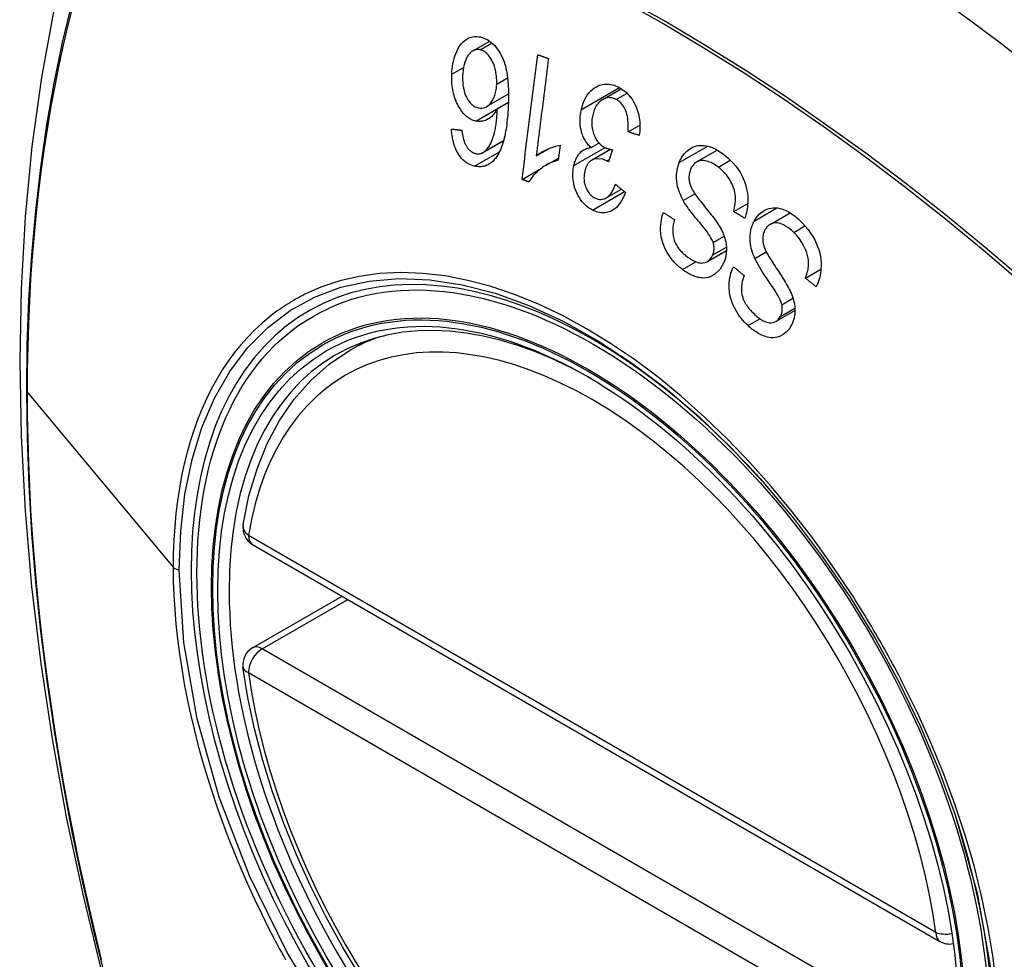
# Model space of a CAD drawing. Header units: inches. Extents: x 532.4 to 626.5, y 208.9 to 290.2.
# Tile 18 of 122: x 532.937 to 533.538, y 270.03 to 270.604. Entities that reach past the tile are written whole.
import ezdxf

# ---------------------------------------------------------------- set-up
doc = ezdxf.new("R2010")
doc.units = ezdxf.units.IN
doc.header["$MEASUREMENT"] = 0
doc.layers.add('Visible Edges(ANSI)', color=7, linetype='Continuous', lineweight=25)
doc.layers.add('Visible Tangent Edges(ANSI)', color=7, linetype='Continuous', lineweight=25)

msp = doc.modelspace()

# ---------------------------------------------------------------- linework, layer by layer
at = {"layer": 'Visible Edges(ANSI)'}
for p, q in [((533.21321, 270.58483), (533.22357, 270.59081)), ((533.29252, 270.55517), (533.30388, 270.56173)), ((533.22161, 270.55083), (533.23496, 270.55854)), ((533.2282, 270.54956), (533.2349, 270.55343)), ((533.30801, 270.5354), (533.31524, 270.53957)), ((533.21943, 270.52278), (533.23194, 270.53001)), ((533.2519, 270.52076), (533.25927, 270.52502)), ((533.26648, 270.52718), (533.26532, 270.51815)), ((533.2854, 270.52579), (533.29019, 270.52856)), ((533.28564, 270.51802), (533.29728, 270.52474)), ((533.2985, 270.52454), (533.29608, 270.51702)), ((533.34985, 270.51704), (533.36244, 270.52431)), ((533.25801, 270.51512), (533.26549, 270.51943)), ((533.24328, 270.50637), (533.25507, 270.51318)), ((533.29464, 270.49503), (533.30398, 270.50042)), ((533.37249, 270.48677), (533.38109, 270.49173)), ((533.39473, 270.47894), (533.40697, 270.48601)), ((533.35648, 270.45627), (533.36803, 270.46294)), ((533.41633, 270.44607), (533.42576, 270.45152)), ((533.39834, 270.41976), (533.40988, 270.42642)), ((533.13793, 270.40191), (533.1482, 270.40784)), ((533.07865, 270.28358), (533.49839, 270.04124)), ((533.07865, 270.22046), (533.13332, 270.25202))]:
    msp.add_line(p, q, dxfattribs=at)
at = {"layer": 'Visible Edges(ANSI)', "flags": 128}
for points in [[(532.99055, 270.72729), (532.97771, 270.68923), (532.96665, 270.65005), (532.95735, 270.60981), (532.94979, 270.56859), (532.94395, 270.52645), (532.9398, 270.48346), (532.93733, 270.43966), (532.93651, 270.39514), (532.93732, 270.34994), (532.93975, 270.30413), (532.94377, 270.25778), (532.94936, 270.21094), (532.95651, 270.16369), (532.96519, 270.11609), (532.97538, 270.06822), (532.98706, 270.02013)], [(533.20033, 270.57053), (533.20041, 270.5722), (533.20056, 270.57385), (533.20076, 270.57548), (533.20103, 270.57708), (533.20137, 270.57864), (533.20176, 270.58017), (533.20222, 270.58165), (533.20274, 270.58308), (533.20335, 270.58453), (533.20411, 270.58607), (533.20505, 270.58763), (533.20617, 270.58915), (533.20737, 270.59042), (533.20851, 270.59138), (533.20954, 270.59207), (533.21043, 270.59255), (533.2113, 270.59292), (533.21218, 270.59322), (533.21309, 270.59343), (533.21401, 270.59356), (533.21495, 270.59361), (533.21589, 270.59359), (533.21684, 270.59349), (533.21779, 270.59332)], [(533.21779, 270.59332), (533.22239, 270.59157), (533.22657, 270.58817), (533.22996, 270.58342), (533.2318, 270.57954), (533.23233, 270.57806), (533.23274, 270.57675), (533.2331, 270.57542), (533.23343, 270.57407), (533.23371, 270.57271), (533.23395, 270.57134), (533.23417, 270.56997), (533.23435, 270.56861), (533.2345, 270.56723), (533.23463, 270.56583), (533.23474, 270.56443), (533.23482, 270.56302), (533.23489, 270.56161), (533.23493, 270.56019), (533.23496, 270.55878), (533.23496, 270.55737), (533.23495, 270.55598), (533.23493, 270.55459), (533.23489, 270.55322), (533.23485, 270.55186)], [(533.21766, 270.5855), (533.21711, 270.5856), (533.21656, 270.58565), (533.21601, 270.58565), (533.21547, 270.58561), (533.21494, 270.58551), (533.21441, 270.58537), (533.2139, 270.58517), (533.2134, 270.58493), (533.21291, 270.58464), (533.21244, 270.58431), (533.21199, 270.58395), (533.21155, 270.58354), (533.21114, 270.5831), (533.21074, 270.58263), (533.21035, 270.58213), (533.2099, 270.58146), (533.20938, 270.58057), (533.20884, 270.57943), (533.2083, 270.57802), (533.20785, 270.57645), (533.2075, 270.5748), (533.20725, 270.57311), (533.20707, 270.57138), (533.20698, 270.56964)], [(533.22777, 270.5646), (533.22779, 270.5658), (533.22777, 270.56701), (533.22771, 270.56821), (533.2276, 270.56942), (533.22745, 270.57063), (533.22724, 270.57185), (533.22699, 270.57309), (533.22669, 270.57431), (533.22635, 270.57551), (533.22595, 270.57666), (533.22551, 270.57777), (533.22502, 270.57884), (533.22447, 270.57985), (533.22386, 270.58081), (533.22323, 270.58166), (533.2226, 270.58241), (533.22197, 270.58306), (533.22136, 270.58361), (533.22076, 270.58407), (533.22016, 270.58447), (533.21955, 270.58482), (533.21893, 270.58511), (533.2183, 270.58533), (533.21766, 270.5855)], [(533.24328, 270.50637), (533.24367, 270.50952), (533.24407, 270.51268), (533.24446, 270.51585), (533.24486, 270.51902), (533.24526, 270.5222), (533.24566, 270.52538), (533.24606, 270.52856), (533.24646, 270.53175), (533.24685, 270.53494), (533.24725, 270.53813), (533.24766, 270.54132), (533.24806, 270.54451), (533.24846, 270.5477), (533.24886, 270.55089), (533.24926, 270.55407), (533.24966, 270.55726), (533.25005, 270.56044), (533.25045, 270.56361), (533.25085, 270.56678), (533.25125, 270.56994), (533.25165, 270.5731), (533.25204, 270.57624), (533.25244, 270.57938), (533.25283, 270.58251)], [(533.2594, 270.58011), (533.25909, 270.57766), (533.25878, 270.5752), (533.25847, 270.57273), (533.25816, 270.57027), (533.25785, 270.5678), (533.25753, 270.56533), (533.25722, 270.56285), (533.25691, 270.56038), (533.2566, 270.5579), (533.25628, 270.55542), (533.25597, 270.55294), (533.25566, 270.55046), (533.25534, 270.54798), (533.25503, 270.5455), (533.25471, 270.54302), (533.2544, 270.54054), (533.25409, 270.53806), (533.25378, 270.53558), (533.25346, 270.53311), (533.25315, 270.53063), (533.25284, 270.52816), (533.25253, 270.52569), (533.25221, 270.52322), (533.2519, 270.52076)], [(533.25283, 270.58251), (533.2531, 270.58241), (533.25338, 270.58231), (533.25365, 270.58221), (533.25392, 270.58211), (533.2542, 270.58201), (533.25447, 270.58191), (533.25475, 270.58181), (533.25502, 270.58171), (533.25529, 270.58161), (533.25557, 270.58151), (533.25584, 270.58141), (533.25611, 270.58131), (533.25639, 270.58121), (533.25666, 270.58111), (533.25694, 270.58101), (533.25721, 270.58091), (533.25749, 270.58081), (533.25776, 270.58071), (533.25803, 270.58061), (533.25831, 270.58051), (533.25858, 270.58041), (533.25886, 270.58031), (533.25913, 270.58021), (533.2594, 270.58011)], [(533.21495, 270.54202), (533.21305, 270.5426), (533.2112, 270.54351), (533.20943, 270.54477), (533.20778, 270.54634), (533.20632, 270.54811), (533.20517, 270.54982), (533.20433, 270.55128), (533.20377, 270.55236), (533.20329, 270.55339), (533.20285, 270.55444), (533.20244, 270.55551), (533.20207, 270.5566), (533.20173, 270.55772), (533.20143, 270.55886), (533.20116, 270.56001), (533.20094, 270.56117), (533.20075, 270.56234), (533.20059, 270.5635), (533.20047, 270.56468), (533.20039, 270.56585), (533.20033, 270.56702), (533.2003, 270.56819), (533.2003, 270.56936), (533.20033, 270.57053)], [(533.20698, 270.56964), (533.20695, 270.56828), (533.20697, 270.56692), (533.20704, 270.56555), (533.20717, 270.56418), (533.20736, 270.56282), (533.20761, 270.56148), (533.20794, 270.56016), (533.20834, 270.55887), (533.20881, 270.55765), (533.20929, 270.55659), (533.20977, 270.55568), (533.21023, 270.55492), (533.21067, 270.55428), (533.21112, 270.55368), (533.21159, 270.55312), (533.21209, 270.5526), (533.2126, 270.55212), (533.21314, 270.55169), (533.21369, 270.55131), (533.21425, 270.55097), (533.21482, 270.55069), (533.2154, 270.55045), (533.21599, 270.55025), (533.21658, 270.5501)], [(533.21658, 270.5501), (533.2176, 270.54994), (533.21862, 270.54993), (533.21961, 270.55006), (533.22057, 270.55034), (533.2215, 270.55077), (533.22237, 270.55133), (533.22311, 270.55195), (533.22374, 270.55258), (533.22426, 270.55317), (533.22469, 270.55375), (533.2251, 270.55436), (533.22548, 270.555), (533.22583, 270.55567), (533.22615, 270.55638), (533.22644, 270.55712), (533.2267, 270.55788), (533.22693, 270.55867), (533.22713, 270.55948), (533.2273, 270.5603), (533.22744, 270.56114), (533.22756, 270.56199), (533.22765, 270.56285), (533.22772, 270.56373), (533.22777, 270.5646)], [(533.27946, 270.54901), (533.27995, 270.55096), (533.28055, 270.55283), (533.28127, 270.55461), (533.28211, 270.55627), (533.28306, 270.5578), (533.28413, 270.55919), (533.28529, 270.56043), (533.28646, 270.56145), (533.2876, 270.56229), (533.28868, 270.56294), (533.28966, 270.56343), (533.29058, 270.56381), (533.29152, 270.56412), (533.29247, 270.56435), (533.29344, 270.5645), (533.29443, 270.56458), (533.29542, 270.56458), (533.29642, 270.5645), (533.29742, 270.56435), (533.29841, 270.56413), (533.29941, 270.56384), (533.3004, 270.56348), (533.30138, 270.56306), (533.30236, 270.56259)], [(533.30236, 270.56259), (533.30387, 270.56174), (533.30534, 270.56074), (533.30676, 270.55958), (533.3081, 270.55827), (533.30936, 270.55681), (533.31047, 270.55527), (533.31138, 270.55378), (533.31212, 270.55237), (533.3127, 270.5511), (533.31317, 270.54996), (533.31358, 270.54882), (533.31395, 270.54767), (533.31427, 270.54649), (533.31455, 270.5453), (533.31478, 270.54409), (533.31497, 270.54287), (533.31511, 270.54165), (533.3152, 270.54043), (533.31525, 270.53921), (533.31525, 270.538), (533.31521, 270.5368), (533.31514, 270.5356), (533.31502, 270.53441), (533.31487, 270.53322)], [(533.30069, 270.55518), (533.29982, 270.55559), (533.29894, 270.55591), (533.29805, 270.55613), (533.29716, 270.55626), (533.29628, 270.55629), (533.29542, 270.55621), (533.29456, 270.55603), (533.29374, 270.55576), (533.29298, 270.55542), (533.29228, 270.55503), (533.29165, 270.55461), (533.29107, 270.55416), (533.2905, 270.55366), (533.28997, 270.55312), (533.28947, 270.55253), (533.28899, 270.5519), (533.28855, 270.55121), (533.28813, 270.55049), (533.28776, 270.54974), (533.28742, 270.54896), (533.28711, 270.54815), (533.28684, 270.54731), (533.2866, 270.54645), (533.28639, 270.54556)], [(533.30801, 270.5354), (533.30808, 270.53657), (533.30812, 270.53775), (533.30813, 270.53894), (533.3081, 270.54014), (533.30805, 270.54134), (533.30795, 270.54252), (533.3078, 270.5437), (533.3076, 270.54488), (533.30734, 270.54604), (533.30702, 270.54718), (533.30665, 270.54821), (533.30626, 270.54911), (533.30587, 270.5499), (533.30549, 270.55058), (533.3051, 270.55119), (533.30468, 270.55177), (533.30425, 270.55232), (533.3038, 270.55283), (533.30332, 270.55331), (533.30283, 270.55376), (533.30231, 270.55417), (533.30178, 270.55454), (533.30124, 270.55488), (533.30069, 270.55518)], [(533.2282, 270.54956), (533.22786, 270.54896), (533.22752, 270.54838), (533.22716, 270.54782), (533.22679, 270.54727), (533.22641, 270.54675), (533.22601, 270.54624), (533.2256, 270.54576), (533.22517, 270.5453), (533.22471, 270.54485), (533.22424, 270.54442), (533.22373, 270.54401), (533.22319, 270.54363), (533.22261, 270.54327), (533.222, 270.54294), (533.22135, 270.54263), (533.22067, 270.54237), (533.21998, 270.54215), (533.21928, 270.54198), (533.21857, 270.54185), (533.21786, 270.54178), (533.21713, 270.54176), (533.2164, 270.5418), (533.21567, 270.54188), (533.21495, 270.54202)], [(533.22043, 270.52349), (533.22175, 270.52475), (533.22291, 270.52627), (533.22394, 270.528), (533.22482, 270.52987), (533.22552, 270.5317), (533.22605, 270.53336), (533.22641, 270.53474), (533.22664, 270.53573), (533.2268, 270.53654), (533.22696, 270.53736), (533.2271, 270.5382), (533.22724, 270.53905), (533.22736, 270.53992), (533.22748, 270.54079), (533.22758, 270.54167), (533.22768, 270.54255), (533.22777, 270.54344), (533.22785, 270.54433), (533.22793, 270.54521), (533.22799, 270.5461), (533.22805, 270.54698), (533.22811, 270.54785), (533.22815, 270.54871), (533.2282, 270.54956)], [(533.23485, 270.55186), (533.23478, 270.55034), (533.2347, 270.54883), (533.2346, 270.54732), (533.23449, 270.54581), (533.23436, 270.54432), (533.23421, 270.54284), (533.23405, 270.54137), (533.23387, 270.53992), (533.23367, 270.53849), (533.23346, 270.53708), (533.23322, 270.53569), (533.23296, 270.53432), (533.23268, 270.53298), (533.23238, 270.53167), (533.23205, 270.5304), (533.2317, 270.52915), (533.23133, 270.52794), (533.23093, 270.52676), (533.2305, 270.52561), (533.23003, 270.52449), (533.22953, 270.5234), (533.229, 270.52235), (533.22843, 270.52135), (533.22782, 270.52039)], [(533.2854, 270.52579), (533.28489, 270.52627), (533.28439, 270.52677), (533.28391, 270.52729), (533.28344, 270.52783), (533.28299, 270.5284), (533.28256, 270.52899), (533.28214, 270.52961), (533.28174, 270.53025), (533.28136, 270.53091), (533.28101, 270.5316), (533.28068, 270.5323), (533.28038, 270.53302), (533.2801, 270.53375), (533.27983, 270.53455), (533.27954, 270.53552), (533.27926, 270.53667), (533.27901, 270.53799), (533.27882, 270.53949), (533.27871, 270.54111), (533.27869, 270.54273), (533.27877, 270.54434), (533.27893, 270.54592), (533.27916, 270.54748), (533.27946, 270.54901)], [(533.28639, 270.54556), (533.28622, 270.54472), (533.28608, 270.54387), (533.28597, 270.54302), (533.2859, 270.54215), (533.28586, 270.54127), (533.28585, 270.54039), (533.28589, 270.5395), (533.28596, 270.5386), (533.28607, 270.53772), (533.28623, 270.53684), (533.28642, 270.53597), (533.28665, 270.53512), (533.28692, 270.53427), (533.28724, 270.53341), (533.28762, 270.53251), (533.28807, 270.53159), (533.28861, 270.53066), (533.28921, 270.52976), (533.28986, 270.52894), (533.29055, 270.52819), (533.29129, 270.5275), (533.29207, 270.5269), (533.29286, 270.52636), (533.29368, 270.5259)], [(533.21426, 270.51446), (533.21332, 270.5147), (533.21239, 270.51501), (533.21147, 270.51539), (533.21056, 270.51584), (533.20966, 270.51636), (533.20879, 270.51696), (533.20794, 270.51764), (533.20712, 270.5184), (533.20634, 270.51922), (533.20561, 270.52012), (533.20491, 270.52108), (533.20424, 270.52211), (533.20363, 270.52319), (533.20306, 270.52432), (533.20255, 270.52549), (533.20208, 270.5267), (533.20167, 270.52795), (533.20131, 270.52923), (533.201, 270.53052), (533.20074, 270.53182), (533.20053, 270.53314), (533.20036, 270.53447), (533.20023, 270.53579), (533.20014, 270.53712)], [(533.20014, 270.53712), (533.2004, 270.53709), (533.20067, 270.53707), (533.20093, 270.53704), (533.2012, 270.53701), (533.20146, 270.53698), (533.20173, 270.53695), (533.20199, 270.53692), (533.20225, 270.53689), (533.20252, 270.53686), (533.20278, 270.53683), (533.20305, 270.5368), (533.20332, 270.53677), (533.20358, 270.53675), (533.20385, 270.53672), (533.20411, 270.53669), (533.20438, 270.53666), (533.20464, 270.53663), (533.20491, 270.5366), (533.20517, 270.53657), (533.20544, 270.53654), (533.2057, 270.53651), (533.20597, 270.53649), (533.20624, 270.53646), (533.2065, 270.53643)], [(533.2065, 270.53643), (533.20655, 270.53606), (533.20659, 270.53568), (533.20664, 270.53531), (533.2067, 270.53493), (533.20675, 270.53455), (533.20681, 270.53417), (533.20688, 270.53379), (533.20694, 270.53341), (533.20701, 270.53303), (533.20709, 270.53265), (533.20717, 270.53227), (533.20725, 270.53189), (533.20733, 270.53152), (533.20742, 270.53116), (533.20752, 270.53079), (533.20762, 270.53044), (533.20772, 270.53008), (533.20783, 270.52973), (533.20795, 270.52937), (533.20807, 270.52902), (533.2082, 270.52868), (533.20834, 270.52834), (533.20849, 270.52801), (533.20864, 270.52769)], [(533.31487, 270.53322), (533.31459, 270.53332), (533.3143, 270.53341), (533.31401, 270.5335), (533.31373, 270.53359), (533.31344, 270.53368), (533.31316, 270.53377), (533.31287, 270.53386), (533.31258, 270.53395), (533.3123, 270.53404), (533.31201, 270.53413), (533.31173, 270.53422), (533.31144, 270.53431), (533.31115, 270.5344), (533.31087, 270.53449), (533.31058, 270.53458), (533.3103, 270.53467), (533.31001, 270.53476), (533.30973, 270.53485), (533.30944, 270.53494), (533.30916, 270.53503), (533.30887, 270.53513), (533.30858, 270.53522), (533.3083, 270.53531), (533.30801, 270.5354)], [(533.20864, 270.52769), (533.20884, 270.52732), (533.20904, 270.52697), (533.20925, 270.52662), (533.20947, 270.52629), (533.20969, 270.52596), (533.20993, 270.52564), (533.21016, 270.52533), (533.21041, 270.52504), (533.21065, 270.52476), (533.21091, 270.52449), (533.21117, 270.52423), (533.21143, 270.52399), (533.2117, 270.52376), (533.21198, 270.52354), (533.21226, 270.52334), (533.21254, 270.52315), (533.21283, 270.52298), (533.21313, 270.52282), (533.21343, 270.52267), (533.21373, 270.52254), (533.21403, 270.52242), (533.21433, 270.52232), (533.21463, 270.52223), (533.21494, 270.52216)], [(533.2519, 270.52076), (533.25231, 270.52109), (533.25272, 270.52141), (533.25314, 270.52172), (533.25357, 270.52201), (533.254, 270.5223), (533.25444, 270.52258), (533.25488, 270.52285), (533.25533, 270.52311), (533.25578, 270.52336), (533.25623, 270.5236), (533.25669, 270.52384), (533.25714, 270.52406), (533.25759, 270.52428), (533.25805, 270.52449), (533.25857, 270.52472), (533.25919, 270.52498), (533.2599, 270.52528), (533.2607, 270.52558), (533.26156, 270.5259), (533.26248, 270.52621), (533.26344, 270.5265), (533.26444, 270.52677), (533.26545, 270.527), (533.26648, 270.52718)], [(533.27486, 270.51477), (533.27501, 270.51544), (533.27519, 270.5161), (533.27538, 270.51674), (533.2756, 270.51737), (533.27583, 270.51799), (533.27608, 270.51859), (533.27635, 270.51917), (533.27664, 270.51973), (533.27695, 270.52027), (533.27728, 270.52079), (533.27763, 270.5213), (533.27803, 270.52182), (533.27846, 270.52233), (533.27893, 270.52283), (533.27945, 270.52332), (533.28002, 270.52378), (533.28063, 270.5242), (533.28127, 270.52458), (533.28192, 270.5249), (533.28259, 270.52518), (533.28328, 270.5254), (533.28397, 270.52557), (533.28468, 270.5257), (533.2854, 270.52579)], [(533.29368, 270.5259), (533.29387, 270.52581), (533.29406, 270.52572), (533.29426, 270.52563), (533.29445, 270.52555), (533.29464, 270.52547), (533.29484, 270.5254), (533.29504, 270.52533), (533.29524, 270.52526), (533.29544, 270.5252), (533.29564, 270.52514), (533.29585, 270.52508), (533.29605, 270.52502), (533.29626, 270.52497), (533.29646, 270.52492), (533.29667, 270.52487), (533.29688, 270.52482), (533.29708, 270.52478), (533.29729, 270.52474), (533.29749, 270.5247), (533.2977, 270.52467), (533.2979, 270.52463), (533.2981, 270.5246), (533.2983, 270.52457), (533.2985, 270.52454)], [(533.33927, 270.51662), (533.3397, 270.51766), (533.34018, 270.51866), (533.3407, 270.51961), (533.34127, 270.52053), (533.34187, 270.52139), (533.34252, 270.52219), (533.3432, 270.52294), (533.34393, 270.52364), (533.3447, 270.5243), (533.34554, 270.52493), (533.34647, 270.52551), (533.34747, 270.52603), (533.34856, 270.52647), (533.34972, 270.52681), (533.35089, 270.52704), (533.35208, 270.52715), (533.35329, 270.52716), (533.3545, 270.52707), (533.35583, 270.52687), (533.35749, 270.52647), (533.35944, 270.52578), (533.36162, 270.52477), (533.36377, 270.52349), (533.36586, 270.52201)], [(533.22782, 270.52039), (533.22739, 270.51978), (533.22695, 270.5192), (533.22649, 270.51864), (533.22602, 270.51811), (533.22553, 270.5176), (533.22503, 270.51712), (533.22451, 270.51668), (533.22397, 270.51627), (533.22343, 270.51589), (533.22287, 270.51555), (533.2223, 270.51525), (533.22173, 270.51498), (533.22113, 270.51474), (533.22053, 270.51455), (533.21992, 270.51439), (533.2193, 270.51426), (533.21868, 270.51417), (533.21806, 270.51412), (533.21743, 270.5141), (533.2168, 270.51411), (533.21616, 270.51415), (533.21553, 270.51423), (533.21489, 270.51433), (533.21426, 270.51446)], [(533.21494, 270.52216), (533.21518, 270.52211), (533.21543, 270.52206), (533.21567, 270.52203), (533.21591, 270.522), (533.21616, 270.52199), (533.2164, 270.52198), (533.21664, 270.52198), (533.21688, 270.52199), (533.21712, 270.52202), (533.21736, 270.52205), (533.21759, 270.52209), (533.21783, 270.52214), (533.21806, 270.5222), (533.21829, 270.52227), (533.21852, 270.52235), (533.21874, 270.52244), (533.21897, 270.52254), (533.21918, 270.52265), (533.2194, 270.52277), (533.21961, 270.52289), (533.21982, 270.52303), (533.22003, 270.52317), (533.22023, 270.52333), (533.22043, 270.52349)], [(533.26532, 270.51815), (533.26407, 270.51778), (533.26287, 270.51738), (533.26173, 270.51694), (533.26065, 270.51648), (533.25962, 270.51599), (533.25865, 270.51548), (533.25772, 270.51496), (533.25685, 270.51442), (533.25602, 270.51387), (533.25524, 270.51332), (533.25451, 270.51276), (533.25382, 270.51221), (533.25317, 270.51166), (533.25256, 270.51111), (533.25199, 270.51058), (533.25143, 270.51003), (533.25088, 270.50946), (533.25034, 270.50886), (533.24982, 270.50825), (533.24931, 270.5076), (533.24881, 270.50694), (533.24834, 270.50625), (533.24789, 270.50553), (533.24747, 270.50479)], [(533.29505, 270.51768), (533.29234, 270.51872), (533.28963, 270.51903), (533.28711, 270.51863), (533.28559, 270.51798), (533.28511, 270.51768), (533.28483, 270.51746), (533.28455, 270.51722), (533.28429, 270.51697), (533.28403, 270.5167), (533.28379, 270.51641), (533.28356, 270.51611), (533.28334, 270.51579), (533.28313, 270.51545), (533.28293, 270.5151), (533.28274, 270.51474), (533.28256, 270.51437), (533.28239, 270.51398), (533.28224, 270.51359), (533.28209, 270.51319), (533.28195, 270.51278), (533.28183, 270.51237), (533.28171, 270.51194), (533.2816, 270.51152), (533.2815, 270.51108)], [(533.36313, 270.51386), (533.36228, 270.51449), (533.36141, 270.51509), (533.36052, 270.51564), (533.35962, 270.51615), (533.35872, 270.5166), (533.3578, 270.51699), (533.35687, 270.51732), (533.35594, 270.51759), (533.35501, 270.51778), (533.35408, 270.5179), (533.35316, 270.51792), (533.35225, 270.51785), (533.35136, 270.51767), (533.35051, 270.51737), (533.34975, 270.51698), (533.3491, 270.51654), (533.34854, 270.51608), (533.34807, 270.51563), (533.34766, 270.51516), (533.34728, 270.51466), (533.34692, 270.51412), (533.3466, 270.51355), (533.34631, 270.51295), (533.34604, 270.51232)], [(533.36586, 270.52201), (533.36883, 270.51955), (533.37159, 270.51688), (533.37377, 270.51439), (533.37541, 270.51219), (533.37658, 270.51035), (533.37751, 270.50868), (533.37833, 270.50696), (533.37906, 270.50518), (533.37969, 270.50333), (533.38021, 270.50144), (533.38059, 270.4996), (533.38086, 270.49785), (533.38103, 270.49621), (533.38111, 270.49469), (533.38113, 270.4933), (533.3811, 270.49204), (533.38102, 270.49079), (533.3809, 270.48957), (533.38073, 270.48836), (533.38052, 270.48717), (533.38027, 270.486), (533.37998, 270.48485), (533.37964, 270.48371), (533.37927, 270.48259)], [(533.2862, 270.48766), (533.28505, 270.48831), (533.28392, 270.48906), (533.28284, 270.4899), (533.28179, 270.49083), (533.28079, 270.49186), (533.27983, 270.49297), (533.27894, 270.49417), (533.27811, 270.49543), (533.27734, 270.49674), (533.27666, 270.49812), (533.27605, 270.49956), (533.27554, 270.50103), (533.27514, 270.50245), (533.27483, 270.50381), (533.27461, 270.5051), (533.27445, 270.50631), (533.27435, 270.50742), (533.2743, 270.5085), (533.27428, 270.50957), (533.27431, 270.51063), (533.27439, 270.51168), (533.2745, 270.51272), (533.27466, 270.51375), (533.27486, 270.51477)], [(533.29608, 270.51702), (533.29604, 270.51705), (533.296, 270.51708), (533.29595, 270.51711), (533.29591, 270.51714), (533.29587, 270.51717), (533.29582, 270.5172), (533.29578, 270.51723), (533.29574, 270.51725), (533.29569, 270.51728), (533.29565, 270.51731), (533.29561, 270.51734), (533.29556, 270.51737), (533.29552, 270.5174), (533.29548, 270.51743), (533.29543, 270.51745), (533.29539, 270.51748), (533.29535, 270.5175), (533.29531, 270.51753), (533.29526, 270.51756), (533.29522, 270.51758), (533.29518, 270.51761), (533.29513, 270.51763), (533.29509, 270.51765), (533.29505, 270.51768)], [(533.34165, 270.49352), (533.34103, 270.49467), (533.34046, 270.49585), (533.33992, 270.49706), (533.33942, 270.49829), (533.33898, 270.49955), (533.33859, 270.50083), (533.33826, 270.50213), (533.338, 270.50341), (533.33782, 270.5046), (533.3377, 270.50572), (533.33764, 270.50675), (533.33762, 270.5077), (533.33764, 270.50857), (533.33767, 270.50936), (533.33774, 270.51013), (533.33782, 270.51089), (533.33793, 270.51164), (533.33806, 270.51238), (533.33821, 270.51311), (533.33838, 270.51383), (533.33858, 270.51455), (533.33879, 270.51525), (533.33902, 270.51594), (533.33927, 270.51662)], [(533.34604, 270.51232), (533.34582, 270.51168), (533.34562, 270.51102), (533.34546, 270.51034), (533.34533, 270.50965), (533.34524, 270.50894), (533.34518, 270.50822), (533.34517, 270.50749), (533.3452, 270.50679), (533.34525, 270.50612), (533.34534, 270.50549), (533.34545, 270.50489), (533.34559, 270.50432), (533.34574, 270.50377), (533.34591, 270.50323), (533.3461, 270.5027), (533.34631, 270.50217), (533.34653, 270.50164), (533.34677, 270.50113), (533.34703, 270.50062), (533.34729, 270.50012), (533.34756, 270.49963), (533.34784, 270.49915), (533.34812, 270.49868), (533.34841, 270.49822)], [(533.37249, 270.48677), (533.3728, 270.488), (533.37307, 270.48925), (533.37329, 270.49054), (533.37346, 270.49184), (533.37356, 270.49316), (533.3736, 270.49449), (533.37356, 270.49582), (533.37343, 270.49714), (533.37321, 270.49847), (533.37289, 270.49982), (533.37246, 270.5012), (533.37194, 270.50252), (533.37137, 270.50379), (533.37075, 270.50499), (533.3701, 270.50611), (533.36944, 270.50714), (533.36875, 270.50813), (533.36803, 270.50907), (533.36727, 270.50997), (533.36649, 270.51083), (533.36569, 270.51165), (533.36485, 270.51243), (533.364, 270.51316), (533.36313, 270.51386)], [(533.24747, 270.50479), (533.2473, 270.50486), (533.24712, 270.50492), (533.24695, 270.50499), (533.24677, 270.50505), (533.2466, 270.50512), (533.24642, 270.50519), (533.24625, 270.50525), (533.24607, 270.50532), (533.2459, 270.50538), (533.24572, 270.50545), (533.24555, 270.50552), (533.24537, 270.50558), (533.2452, 270.50565), (533.24502, 270.50571), (533.24485, 270.50578), (533.24468, 270.50584), (533.2445, 270.50591), (533.24433, 270.50598), (533.24415, 270.50604), (533.24398, 270.50611), (533.2438, 270.50617), (533.24363, 270.50624), (533.24345, 270.50631), (533.24328, 270.50637)], [(533.2815, 270.51108), (533.28135, 270.51033), (533.28123, 270.50955), (533.28115, 270.50877), (533.2811, 270.50798), (533.28108, 270.50717), (533.28111, 270.50637), (533.28117, 270.50557), (533.28128, 270.50478), (533.28143, 270.50398), (533.28162, 270.50319), (533.28185, 270.50241), (533.28212, 270.50164), (533.28243, 270.50088), (533.28277, 270.50016), (533.28314, 270.49948), (533.28355, 270.49883), (533.28398, 270.49822), (533.28445, 270.49764), (533.28495, 270.49711), (533.28546, 270.49663), (533.286, 270.49618), (533.28655, 270.49578), (533.28712, 270.49542), (533.2877, 270.4951)], [(533.2877, 270.4951), (533.28864, 270.49467), (533.28959, 270.49436), (533.29054, 270.49417), (533.2915, 270.49412), (533.29244, 270.49421), (533.2933, 270.49443), (533.29404, 270.49472), (533.29464, 270.49503), (533.29513, 270.49534), (533.2956, 270.49569), (533.29604, 270.49607), (533.29647, 270.49649), (533.29688, 270.49694), (533.29726, 270.49743), (533.29763, 270.49794), (533.29799, 270.49848), (533.29833, 270.49904), (533.29865, 270.49962), (533.29895, 270.50021), (533.29924, 270.50083), (533.29952, 270.50145), (533.29978, 270.50209), (533.30003, 270.50273), (533.30026, 270.50338)], [(533.30026, 270.50338), (533.30052, 270.50318), (533.30078, 270.50297), (533.30104, 270.50276), (533.3013, 270.50255), (533.30156, 270.50235), (533.30182, 270.50214), (533.30208, 270.50193), (533.30234, 270.50173), (533.3026, 270.50152), (533.30286, 270.50131), (533.30312, 270.5011), (533.30338, 270.5009), (533.30364, 270.50069), (533.3039, 270.50048), (533.30416, 270.50028), (533.30442, 270.50007), (533.30468, 270.49986), (533.30494, 270.49966), (533.3052, 270.49945), (533.30547, 270.49924), (533.30573, 270.49904), (533.30599, 270.49883), (533.30625, 270.49862), (533.30651, 270.49842)], [(533.30651, 270.49842), (533.30589, 270.4969), (533.30522, 270.49543), (533.30448, 270.49403), (533.30367, 270.4927), (533.30279, 270.49145), (533.30184, 270.4903), (533.30086, 270.48929), (533.2999, 270.48847), (533.29897, 270.48781), (533.29809, 270.48728), (533.29727, 270.48687), (533.29646, 270.48655), (533.29564, 270.48629), (533.2948, 270.48609), (533.29396, 270.48596), (533.29309, 270.4859), (533.29222, 270.48591), (533.29136, 270.48598), (533.29049, 270.48612), (533.28962, 270.48632), (533.28876, 270.48657), (533.2879, 270.48689), (533.28705, 270.48725), (533.2862, 270.48766)], [(533.34841, 270.49822), (533.34881, 270.49761), (533.34927, 270.49694), (533.3498, 270.49621), (533.35039, 270.49542), (533.35103, 270.49459), (533.35171, 270.49371), (533.35243, 270.4928), (533.35319, 270.49185), (533.35396, 270.49088), (533.35476, 270.48989), (533.35557, 270.48888), (533.35638, 270.48787), (533.35719, 270.48685), (533.358, 270.48584), (533.35878, 270.48483), (533.35955, 270.48384), (533.36029, 270.48287), (533.361, 270.48191), (533.36171, 270.48093), (533.3624, 270.47993), (533.36307, 270.47893), (533.3637, 270.47795), (533.36427, 270.47698), (533.36478, 270.47605)], [(533.36, 270.46783), (533.35967, 270.46873), (533.35921, 270.46971), (533.35863, 270.47076), (533.35795, 270.47187), (533.3572, 270.47299), (533.35642, 270.47411), (533.35562, 270.4752), (533.35483, 270.47623), (533.35406, 270.47721), (533.35331, 270.47815), (533.35256, 270.47907), (533.3518, 270.47999), (533.35104, 270.48091), (533.35026, 270.48185), (533.34946, 270.48281), (533.34863, 270.48382), (533.34778, 270.48489), (533.34688, 270.48603), (533.34595, 270.48724), (533.34499, 270.48851), (533.34405, 270.4898), (533.34316, 270.49109), (533.34235, 270.49234), (533.34165, 270.49352)], [(533.38507, 270.48097), (533.38647, 270.4832), (533.38813, 270.48512), (533.38989, 270.4866), (533.39149, 270.48759), (533.39281, 270.4882), (533.39406, 270.48862), (533.39535, 270.4889), (533.39666, 270.48904), (533.398, 270.48904), (533.39931, 270.48892), (533.40057, 270.48869), (533.40176, 270.48838), (533.40288, 270.48801), (533.4039, 270.4876), (533.40484, 270.48717), (533.40576, 270.4867), (533.40667, 270.48619), (533.40757, 270.48563), (533.40846, 270.48503), (533.40933, 270.48439), (533.41019, 270.48371), (533.41103, 270.483), (533.41186, 270.48226), (533.41268, 270.48148)], [(533.34119, 270.45133), (533.34013, 270.45216), (533.33908, 270.45303), (533.33806, 270.45395), (533.33707, 270.45492), (533.33611, 270.45593), (533.33518, 270.45699), (533.33428, 270.45809), (533.33342, 270.45925), (533.3326, 270.46046), (533.33181, 270.46175), (533.33098, 270.46326), (533.33016, 270.46501), (533.3294, 270.46699), (533.32875, 270.46917), (533.32829, 270.47132), (533.32802, 270.47335), (533.32789, 270.47525), (533.32788, 270.47698), (533.32795, 270.4786), (533.32811, 270.48019), (533.32835, 270.48175), (533.32867, 270.48327), (533.32907, 270.48476), (533.32954, 270.48622)], [(533.32954, 270.48622), (533.32982, 270.48604), (533.3301, 270.48586), (533.33038, 270.48567), (533.33066, 270.48549), (533.33094, 270.48531), (533.33122, 270.48513), (533.33149, 270.48495), (533.33177, 270.48477), (533.33205, 270.48458), (533.33233, 270.4844), (533.33261, 270.48422), (533.33289, 270.48404), (533.33317, 270.48386), (533.33345, 270.48368), (533.33373, 270.48349), (533.33401, 270.48331), (533.33429, 270.48313), (533.33457, 270.48295), (533.33485, 270.48277), (533.33513, 270.48259), (533.33541, 270.4824), (533.33569, 270.48222), (533.33597, 270.48204), (533.33625, 270.48186)], [(533.33625, 270.48186), (533.33585, 270.48029), (533.33553, 270.47868), (533.33533, 270.47702), (533.33524, 270.47534), (533.3353, 270.47365), (533.33551, 270.47194), (533.33585, 270.47038), (533.33624, 270.46909), (533.33663, 270.4681), (533.33697, 270.46735), (533.33734, 270.46663), (533.33774, 270.46594), (533.33816, 270.46527), (533.33861, 270.46463), (533.33908, 270.46401), (533.33956, 270.46341), (533.34006, 270.46283), (533.34058, 270.46227), (533.34111, 270.46174), (533.34166, 270.46122), (533.34221, 270.46073), (533.34277, 270.46025), (533.34333, 270.45979), (533.3439, 270.45934)], [(533.37927, 270.48259), (533.37899, 270.48277), (533.37871, 270.48294), (533.37843, 270.48312), (533.37814, 270.48329), (533.37786, 270.48346), (533.37758, 270.48364), (533.37729, 270.48381), (533.37701, 270.48398), (533.37673, 270.48416), (533.37645, 270.48433), (533.37616, 270.48451), (533.37588, 270.48468), (533.3756, 270.48485), (533.37532, 270.48503), (533.37503, 270.4852), (533.37475, 270.48538), (533.37447, 270.48555), (533.37419, 270.48572), (533.3739, 270.4859), (533.37362, 270.48607), (533.37334, 270.48625), (533.37306, 270.48642), (533.37277, 270.4866), (533.37249, 270.48677)], [(533.36478, 270.47605), (533.3653, 270.47499), (533.3658, 270.47391), (533.36625, 270.47281), (533.36667, 270.47169), (533.36703, 270.47055), (533.36735, 270.46939), (533.36761, 270.46822), (533.3678, 270.46711), (533.36793, 270.46608), (533.36801, 270.46513), (533.36804, 270.46426), (533.36805, 270.46349), (533.36803, 270.46279), (533.36799, 270.46213), (533.36794, 270.46148), (533.36786, 270.46084), (533.36777, 270.46021), (533.36766, 270.45958), (533.36753, 270.45897), (533.36739, 270.45836), (533.36722, 270.45775), (533.36705, 270.45716), (533.36685, 270.45658), (533.36664, 270.456)], [(533.38542, 270.45806), (533.3849, 270.45928), (533.38441, 270.46053), (533.38397, 270.46179), (533.38358, 270.46308), (533.38324, 270.46437), (533.38295, 270.46569), (533.38273, 270.46701), (533.38258, 270.46829), (533.3825, 270.46948), (533.38248, 270.47058), (533.38251, 270.47159), (533.38257, 270.47252), (533.38266, 270.47336), (533.38277, 270.47413), (533.3829, 270.47488), (533.38306, 270.47561), (533.38324, 270.47633), (533.38344, 270.47703), (533.38366, 270.47772), (533.3839, 270.4784), (533.38416, 270.47906), (533.38445, 270.47971), (533.38475, 270.48034), (533.38507, 270.48097)], [(533.40918, 270.47404), (533.40799, 270.47514), (533.40676, 270.47617), (533.4055, 270.4771), (533.4042, 270.47793), (533.40297, 270.47859), (533.40187, 270.47907), (533.40092, 270.4794), (533.4001, 270.47963), (533.39928, 270.47978), (533.39847, 270.47986), (533.39767, 270.47985), (533.39688, 270.47975), (533.39611, 270.47956), (533.39543, 270.4793), (533.39482, 270.479), (533.39431, 270.47868), (533.39388, 270.47837), (533.3935, 270.47805), (533.39313, 270.4777), (533.39279, 270.47733), (533.39246, 270.47693), (533.39216, 270.4765), (533.39187, 270.47605), (533.3916, 270.47557)], [(533.41268, 270.48148), (533.41446, 270.47967), (533.4162, 270.47775), (533.41787, 270.47572), (533.41944, 270.47359), (533.42083, 270.47146), (533.42198, 270.46942), (533.42293, 270.46748), (533.42374, 270.46551), (533.42444, 270.46349), (533.425, 270.46142), (533.42542, 270.45931), (533.42569, 270.45729), (533.42583, 270.4554), (533.42586, 270.45364), (533.4258, 270.45203), (533.42568, 270.4506), (533.42551, 270.44928), (533.42529, 270.44798), (533.42501, 270.44672), (533.42468, 270.44548), (533.4243, 270.44428), (533.42387, 270.4431), (533.4234, 270.44195), (533.42288, 270.44083)], [(533.3916, 270.47557), (533.39129, 270.47496), (533.39102, 270.47432), (533.39079, 270.47366), (533.39059, 270.47297), (533.39043, 270.47226), (533.39032, 270.47153), (533.39025, 270.47079), (533.39023, 270.47008), (533.39024, 270.46942), (533.39029, 270.46878), (533.39036, 270.46819), (533.39046, 270.46763), (533.39057, 270.46709), (533.3907, 270.46655), (533.39085, 270.46602), (533.39101, 270.46549), (533.39119, 270.46496), (533.39139, 270.46443), (533.39159, 270.46391), (533.39181, 270.4634), (533.39204, 270.4629), (533.39227, 270.4624), (533.39251, 270.46191), (533.39276, 270.46143)], [(533.41633, 270.44607), (533.41657, 270.44672), (533.41681, 270.44737), (533.41703, 270.44804), (533.41723, 270.44871), (533.41742, 270.4494), (533.4176, 270.45009), (533.41775, 270.45079), (533.41789, 270.4515), (533.418, 270.45222), (533.41809, 270.45295), (533.41816, 270.45368), (533.4182, 270.45443), (533.41822, 270.45517), (533.4182, 270.45601), (533.41812, 270.45707), (533.41794, 270.45835), (533.41762, 270.45986), (533.41712, 270.46157), (533.41639, 270.46352), (533.41539, 270.46566), (533.41412, 270.46793), (533.4126, 270.47014), (533.41095, 270.47218), (533.40918, 270.47404)], [(533.35975, 270.46035), (533.35985, 270.46063), (533.35995, 270.46091), (533.36004, 270.4612), (533.36012, 270.4615), (533.3602, 270.46179), (533.36027, 270.4621), (533.36033, 270.4624), (533.36038, 270.46271), (533.36042, 270.46302), (533.36046, 270.46334), (533.36048, 270.46365), (533.3605, 270.46397), (533.36051, 270.4643), (533.36051, 270.46462), (533.3605, 270.46495), (533.36048, 270.46527), (533.36045, 270.46559), (533.36041, 270.46591), (533.36036, 270.46623), (533.36031, 270.46655), (533.36024, 270.46687), (533.36017, 270.46719), (533.36009, 270.46751), (533.36, 270.46783)], [(533.3439, 270.45934), (533.34436, 270.459), (533.34482, 270.45867), (533.34529, 270.45834), (533.34576, 270.45803), (533.34623, 270.45773), (533.3467, 270.45743), (533.34718, 270.45715), (533.34767, 270.45689), (533.34816, 270.45663), (533.34865, 270.4564), (533.34915, 270.45618), (533.34965, 270.45598), (533.35015, 270.4558), (533.35066, 270.45565), (533.35116, 270.45552), (533.35167, 270.45542), (533.35218, 270.45535), (533.35271, 270.45531), (533.35364, 270.45535), (533.355, 270.45563), (533.35649, 270.45628), (533.35782, 270.45729), (533.35892, 270.45867), (533.35975, 270.46035)], [(533.40193, 270.42988), (533.40168, 270.4308), (533.4013, 270.43181), (533.40081, 270.43291), (533.40022, 270.43408), (533.39956, 270.4353), (533.39886, 270.43652), (533.39813, 270.43773), (533.39741, 270.43889), (533.3967, 270.43999), (533.396, 270.44105), (533.39531, 270.44209), (533.39461, 270.44312), (533.39391, 270.44415), (533.39319, 270.4452), (533.39246, 270.44628), (533.39171, 270.4474), (533.39093, 270.44858), (533.39012, 270.44984), (533.38927, 270.45117), (533.38841, 270.45257), (533.38756, 270.454), (533.38676, 270.45541), (533.38604, 270.45678), (533.38542, 270.45806)], [(533.39276, 270.46143), (533.3931, 270.46077), (533.39352, 270.46004), (533.39399, 270.45924), (533.39452, 270.45837), (533.3951, 270.45745), (533.39572, 270.45648), (533.39637, 270.45547), (533.39706, 270.45442), (533.39776, 270.45334), (533.39849, 270.45224), (533.39923, 270.45112), (533.39997, 270.44999), (533.40071, 270.44886), (533.40144, 270.44773), (533.40216, 270.44661), (533.40285, 270.44551), (533.40353, 270.44443), (533.40417, 270.44337), (533.40481, 270.4423), (533.40543, 270.44121), (533.40603, 270.44013), (533.40658, 270.43906), (533.40708, 270.43802), (533.40752, 270.43702)], [(533.36664, 270.456), (533.36419, 270.45149), (533.36087, 270.44827), (533.35822, 270.44687), (533.35685, 270.44647), (533.35559, 270.44626), (533.35442, 270.44619), (533.35334, 270.44622), (533.35239, 270.44631), (533.35159, 270.44644), (533.35086, 270.44658), (533.35015, 270.44676), (533.34943, 270.44696), (533.34872, 270.44719), (533.34801, 270.44745), (533.34731, 270.44773), (533.3466, 270.44804), (533.34591, 270.44837), (533.34521, 270.44873), (533.34453, 270.44911), (533.34384, 270.44951), (533.34317, 270.44994), (533.3425, 270.45038), (533.34184, 270.45085), (533.34119, 270.45133)], [(533.38125, 270.41714), (533.38016, 270.4182), (533.3791, 270.41931), (533.37807, 270.42047), (533.37707, 270.42167), (533.37612, 270.42292), (533.37521, 270.42421), (533.37435, 270.42555), (533.37354, 270.42695), (533.37277, 270.4284), (533.37203, 270.43), (533.37134, 270.43176), (533.37072, 270.43367), (533.37022, 270.43575), (533.36988, 270.43785), (533.36971, 270.43983), (533.36968, 270.44168), (533.36976, 270.44337), (533.36992, 270.4449), (533.37015, 270.44637), (533.37046, 270.4478), (533.37084, 270.44918), (533.37128, 270.45052), (533.3718, 270.45182), (533.37238, 270.45308)], [(533.37238, 270.45308), (533.37265, 270.45286), (533.37292, 270.45263), (533.37319, 270.45241), (533.37346, 270.45218), (533.37373, 270.45195), (533.374, 270.45173), (533.37427, 270.4515), (533.37454, 270.45128), (533.37481, 270.45105), (533.37508, 270.45082), (533.37535, 270.4506), (533.37562, 270.45037), (533.37589, 270.45015), (533.37616, 270.44992), (533.37643, 270.44969), (533.3767, 270.44947), (533.37697, 270.44924), (533.37724, 270.44902), (533.37751, 270.44879), (533.37778, 270.44856), (533.37805, 270.44834), (533.37832, 270.44811), (533.3786, 270.44789), (533.37887, 270.44766)], [(533.37887, 270.44766), (533.37842, 270.4465), (533.37802, 270.4453), (533.37769, 270.44405), (533.37743, 270.44278), (533.37725, 270.44147), (533.37717, 270.44014), (533.37718, 270.43879), (533.3773, 270.43743), (533.37753, 270.43611), (533.37782, 270.43491), (533.37817, 270.43384), (533.37853, 270.43291), (533.37891, 270.43208), (533.37933, 270.43127), (533.37977, 270.43048), (533.38025, 270.42972), (533.38075, 270.42898), (533.38127, 270.42827), (533.38181, 270.42758), (533.38237, 270.42692), (533.38294, 270.42627), (533.38352, 270.42564), (533.38412, 270.42504), (533.38473, 270.42445)], [(533.42288, 270.44083), (533.42261, 270.44105), (533.42233, 270.44127), (533.42206, 270.44149), (533.42179, 270.44171), (533.42151, 270.44192), (533.42124, 270.44214), (533.42097, 270.44236), (533.42069, 270.44258), (533.42042, 270.4428), (533.42015, 270.44302), (533.41988, 270.44323), (533.4196, 270.44345), (533.41933, 270.44367), (533.41906, 270.44389), (533.41878, 270.44411), (533.41851, 270.44432), (533.41824, 270.44454), (533.41797, 270.44476), (533.41769, 270.44498), (533.41742, 270.4452), (533.41715, 270.44542), (533.41687, 270.44564), (533.4166, 270.44585), (533.41633, 270.44607)], [(533.40752, 270.43702), (533.40797, 270.43591), (533.40838, 270.43478), (533.40875, 270.43364), (533.40907, 270.43248), (533.40935, 270.43131), (533.40957, 270.43013), (533.40973, 270.42896), (533.40983, 270.42786), (533.40988, 270.42684), (533.40987, 270.42591), (533.40984, 270.42506), (533.40977, 270.42431), (533.4097, 270.42363), (533.4096, 270.423), (533.40949, 270.42238), (533.40936, 270.42176), (533.40921, 270.42116), (533.40904, 270.42057), (533.40886, 270.42), (533.40866, 270.41943), (533.40844, 270.41887), (533.40821, 270.41832), (533.40796, 270.41779), (533.40769, 270.41726)], [(533.40102, 270.42267), (533.40115, 270.42292), (533.40128, 270.42318), (533.4014, 270.42345), (533.40151, 270.42372), (533.40161, 270.424), (533.40171, 270.42428), (533.40179, 270.42457), (533.40187, 270.42486), (533.40194, 270.42515), (533.40201, 270.42545), (533.40206, 270.42575), (533.40211, 270.42606), (533.40214, 270.42637), (533.40217, 270.42669), (533.40218, 270.427), (533.40219, 270.42732), (533.40219, 270.42764), (533.40218, 270.42796), (533.40216, 270.42828), (533.40213, 270.4286), (533.40209, 270.42892), (533.40205, 270.42924), (533.40199, 270.42956), (533.40193, 270.42988)], [(533.38473, 270.42445), (533.38522, 270.42399), (533.38571, 270.42354), (533.38621, 270.4231), (533.38672, 270.42268), (533.38723, 270.42226), (533.38775, 270.42186), (533.38827, 270.42148), (533.3888, 270.42111), (533.38934, 270.42076), (533.38989, 270.42043), (533.39044, 270.42012), (533.391, 270.41984), (533.39157, 270.41958), (533.39213, 270.41936), (533.39273, 270.41917), (533.39346, 270.419), (533.39435, 270.41888), (533.39537, 270.41889), (533.3965, 270.41905), (533.3976, 270.41939), (533.39862, 270.41993), (533.39955, 270.42067), (533.40035, 270.42159), (533.40102, 270.42267)], [(533.40769, 270.41726), (533.40627, 270.415), (533.40456, 270.41308), (533.4028, 270.4117), (533.40129, 270.41084), (533.40011, 270.41035), (533.39896, 270.41002), (533.39779, 270.40981), (533.39658, 270.40972), (533.39535, 270.40976), (533.39414, 270.40991), (533.39297, 270.41015), (533.39184, 270.41048), (533.39076, 270.41086), (533.38975, 270.41128), (533.3888, 270.41173), (533.38792, 270.41219), (533.38704, 270.41269), (533.38618, 270.41323), (533.38532, 270.4138), (533.38448, 270.41441), (533.38365, 270.41505), (533.38284, 270.41572), (533.38204, 270.41642), (533.38125, 270.41714)], [(533.0729, 270.29571), (533.0765, 270.31319), (533.08142, 270.32968), (533.08767, 270.34508), (533.09524, 270.35928), (533.1041, 270.37217), (533.11421, 270.38365), (533.12552, 270.39359), (533.13793, 270.40191)], [(533.39033, 270.32183), (533.40906, 270.29953), (533.42682, 270.27604), (533.44356, 270.25142), (533.45913, 270.22592), (533.47343, 270.19969), (533.48637, 270.1729), (533.49783, 270.14578), (533.50778, 270.11841)], [(533.14448, 270.02), (533.13361, 270.03799), (533.12346, 270.05641), (533.11408, 270.07515), (533.1055, 270.09414), (533.09776, 270.1133), (533.0909, 270.13254), (533.08496, 270.15177), (533.07995, 270.17092), (533.07591, 270.1899), (533.07286, 270.20862)]]:
    msp.add_lwpolyline(points, dxfattribs=at)
at = {"layer": 'Visible Edges(ANSI)'}
for centre, start, end in [((533.08456, 270.29381), 170.71815, 240), ((533.08456, 270.21023), 120, 187.82827), ((533.5043, 270.05147), 240, 281.23954)]:
    msp.add_arc(centre, 0.01181, start, end, dxfattribs=at)
for centre, major_axis, start_param, end_param in [((533.39186, 269.62456), (-0.64961, 1.12515), 5.161526, 5.834048), ((533.28712, 270.12663), (0.15748, -0.27276), 2.363977, 7.060801)]:
    msp.add_ellipse(centre, major_axis=major_axis, ratio=0.57735, start_param=start_param, end_param=end_param, dxfattribs=at)
msp.add_ellipse((533.28364, 270.12462), major_axis=(0.15994, -0.27703), ratio=0.57735, dxfattribs=at)
at = {"layer": 'Visible Tangent Edges(ANSI)'}
for p, q in [((533.21766, 270.5855), (533.22497, 270.58972)), ((533.20033, 270.57053), (533.20747, 270.57466)), ((533.22777, 270.5646), (533.23437, 270.56842)), ((533.27946, 270.54901), (533.30268, 270.56242)), ((533.30069, 270.55518), (533.30735, 270.55903)), ((533.21495, 270.54202), (533.2349, 270.55354)), ((533.22043, 270.52349), (533.23199, 270.53016)), ((533.27486, 270.51477), (533.29393, 270.52578)), ((533.33927, 270.51662), (533.3567, 270.52668)), ((533.21426, 270.51446), (533.22945, 270.52324)), ((533.29505, 270.51768), (533.29658, 270.51856)), ((533.36313, 270.51386), (533.37042, 270.51806)), ((533.2862, 270.48766), (533.3058, 270.49898)), ((533.34165, 270.49352), (533.34879, 270.49764)), ((533.38507, 270.48097), (533.39892, 270.48897)), ((533.40918, 270.47404), (533.416, 270.47798)), ((533.36, 270.46783), (533.36667, 270.47168)), ((533.35975, 270.46035), (533.368, 270.46511)), ((533.38542, 270.45806), (533.39242, 270.4621)), ((533.34119, 270.45133), (533.3494, 270.45607)), ((533.40193, 270.42988), (533.4087, 270.43379)), ((533.40102, 270.42267), (533.40984, 270.42776)), ((533.38125, 270.41714), (533.38849, 270.42132)), ((532.94126, 270.3763), (533.03021, 270.26964)), ((533.49595, 270.04665), (533.07621, 270.28898)), ((533.08456, 270.21987), (533.13678, 270.25002)), ((533.5043, 269.97753), (533.08456, 270.21987)), ((533.07621, 270.20541), (533.49595, 269.96307))]:
    msp.add_line(p, q, dxfattribs=at)
at = {"layer": 'Visible Tangent Edges(ANSI)', "flags": 128}
for points in [[(532.96835, 270.61435), (532.96254, 270.59003), (532.95741, 270.56512), (532.95295, 270.53965), (532.94918, 270.51367), (532.94609, 270.48718), (532.94369, 270.46024), (532.94198, 270.43288), (532.94096, 270.40513), (532.94063, 270.377), (532.94098, 270.34847), (532.94201, 270.31955), (532.94373, 270.29024), (532.94614, 270.26057), (532.94924, 270.23059), (532.95301, 270.20033), (532.95747, 270.16982), (532.9626, 270.1391), (532.96839, 270.1082), (532.97484, 270.07716), (532.98193, 270.04599), (532.98968, 270.0147)], [(533.30537, 270.61502), (533.32986, 270.6013), (533.35435, 270.58678), (533.37885, 270.57145), (533.40335, 270.55532), (533.42783, 270.53841), (533.45225, 270.52072), (533.47659, 270.50229), (533.5008, 270.48314), (533.52487, 270.46329), (533.54876, 270.44276), (533.57245, 270.42159), (533.59591, 270.3998), (533.61912, 270.37742)], [(533.62071, 270.37902), (533.59739, 270.4014), (533.57382, 270.42319), (533.55003, 270.44436), (533.52603, 270.46488), (533.50187, 270.48473), (533.47756, 270.50387), (533.45314, 270.5223), (533.42864, 270.53998), (533.40409, 270.55691), (533.37951, 270.57305), (533.35495, 270.58839), (533.33039, 270.60294), (533.30584, 270.61671)], [(532.94126, 270.3763), (532.94135, 270.39037), (532.9416, 270.40433), (532.94203, 270.41821), (532.94263, 270.43198), (532.94341, 270.44566), (532.94436, 270.45924), (532.94548, 270.4727), (532.94677, 270.48606), (532.94823, 270.49929), (532.94987, 270.51241), (532.95168, 270.5254), (532.95366, 270.53826), (532.95581, 270.55099), (532.95813, 270.56359), (532.96062, 270.57604), (532.96328, 270.58835), (532.96611, 270.60051), (532.9691, 270.61253)], [(533.03395, 270.26806), (533.03482, 270.29163), (533.03744, 270.31414), (533.04178, 270.33531), (533.04781, 270.35492), (533.05548, 270.37289), (533.06477, 270.38914), (533.07563, 270.40357), (533.08796, 270.41603), (533.10163, 270.42637), (533.11655, 270.43455), (533.13265, 270.44053), (533.14983, 270.44431), (533.16801, 270.44584), (533.18702, 270.4451), (533.20668, 270.44211), (533.22686, 270.43688), (533.24744, 270.42945), (533.2683, 270.41983), (533.2893, 270.40812), (533.31019, 270.39444), (533.33079, 270.37893), (533.35111, 270.36155), (533.37102, 270.34244), (533.39031, 270.32181)], [(533.44414, 270.25369), (533.43272, 270.27076), (533.4208, 270.28733), (533.40842, 270.30335), (533.39556, 270.31881), (533.38228, 270.33367), (533.36864, 270.34785), (533.35472, 270.36127), (533.34058, 270.37387), (533.32628, 270.38557), (533.31185, 270.39637), (533.29725, 270.40627), (533.28256, 270.41525), (533.26786, 270.42326), (533.25321, 270.43023), (533.23869, 270.43614), (533.22433, 270.44098), (533.21016, 270.44475), (533.19623, 270.44743), (533.18259, 270.44902), (533.16928, 270.44952), (533.15635, 270.44891), (533.14388, 270.4472), (533.13191, 270.44441), (533.12046, 270.44056)], [(533.12046, 270.44056), (533.11904, 270.43999), (533.11763, 270.43941), (533.11623, 270.43881), (533.11483, 270.43819), (533.11345, 270.43756), (533.11207, 270.43691), (533.11071, 270.43624), (533.10935, 270.43556), (533.108, 270.43486), (533.10666, 270.43414), (533.10533, 270.43341), (533.10401, 270.43266), (533.1027, 270.43189), (533.1014, 270.43111), (533.10011, 270.43031), (533.09883, 270.42949), (533.09756, 270.42866), (533.0963, 270.42781), (533.09505, 270.42694), (533.0938, 270.42606), (533.09257, 270.42516), (533.09135, 270.42424), (533.09014, 270.42331), (533.08893, 270.42236)], [(533.08893, 270.42236), (533.08432, 270.41848), (533.07987, 270.41434), (533.07559, 270.40996), (533.07148, 270.40533), (533.06755, 270.40046), (533.0638, 270.39537), (533.06024, 270.39005), (533.05686, 270.38451), (533.05369, 270.37876), (533.05071, 270.3728), (533.04793, 270.36662), (533.04534, 270.36025), (533.04295, 270.35367), (533.04075, 270.3469), (533.03876, 270.33993), (533.03698, 270.33276), (533.03539, 270.32541), (533.03402, 270.31788), (533.03286, 270.31019), (533.0319, 270.30234), (533.03116, 270.29435), (533.03064, 270.28623), (533.03032, 270.27799), (533.03021, 270.26964)], [(532.9865, 270.0301), (532.9827, 270.04571), (532.97906, 270.06129), (532.97558, 270.07683), (532.97226, 270.09235), (532.96911, 270.10783), (532.96612, 270.12328), (532.9633, 270.1387), (532.96064, 270.15407), (532.95815, 270.16939), (532.95583, 270.18466), (532.95368, 270.19987), (532.9517, 270.21502), (532.94989, 270.2301), (532.94825, 270.24511), (532.94678, 270.26005), (532.94549, 270.27491), (532.94436, 270.28968), (532.94341, 270.30436), (532.94264, 270.31895), (532.94203, 270.33345), (532.9416, 270.34784), (532.94135, 270.36212), (532.94126, 270.3763)], [(533.03021, 270.26964), (533.03032, 270.26114), (533.03064, 270.2525), (533.03118, 270.24375), (533.03192, 270.23488), (533.03288, 270.22592), (533.03405, 270.21687), (533.03542, 270.20774), (533.037, 270.19855), (533.03878, 270.18931), (533.04077, 270.18003), (533.04296, 270.17071), (533.04535, 270.16134), (533.04795, 270.15193), (533.05074, 270.14248), (533.05374, 270.13301), (533.05693, 270.12353), (533.06031, 270.11405), (533.06387, 270.10459), (533.06761, 270.09516), (533.07154, 270.08576), (533.07563, 270.07639), (533.0799, 270.06708), (533.08433, 270.05782), (533.08893, 270.04861)], [(533.12702, 269.98965), (533.09988, 270.03448), (533.07687, 270.08133), (533.05839, 270.12927), (533.04491, 270.17705), (533.03672, 270.22366), (533.03395, 270.26806)], [(533.47566, 270.19908), (533.47446, 270.20141), (533.47325, 270.20374), (533.47203, 270.20606), (533.47079, 270.20838), (533.46955, 270.21069), (533.4683, 270.213), (533.46704, 270.21531), (533.46576, 270.21761), (533.46448, 270.2199), (533.46319, 270.22219), (533.46189, 270.22448), (533.46058, 270.22676), (533.45926, 270.22903), (533.45793, 270.2313), (533.45659, 270.23357), (533.45524, 270.23583), (533.45389, 270.23808), (533.45252, 270.24033), (533.45115, 270.24257), (533.44976, 270.2448), (533.44837, 270.24703), (533.44697, 270.24926), (533.44556, 270.25148), (533.44414, 270.25369)], [(533.53307, 270.01323), (533.53092, 270.03122), (533.52792, 270.04951), (533.52409, 270.06804), (533.51945, 270.08675), (533.51401, 270.10558), (533.50779, 270.12447), (533.50081, 270.14334), (533.49311, 270.1621), (533.48472, 270.18069), (533.47566, 270.19908)], [(533.50777, 270.11842), (533.52124, 270.07059), (533.52941, 270.02392)], [(533.08893, 270.04861), (533.09013, 270.04628), (533.09134, 270.04395), (533.09256, 270.04162), (533.09379, 270.0393), (533.09503, 270.03698), (533.09628, 270.03467), (533.09754, 270.03237), (533.09881, 270.03006)]]:
    msp.add_lwpolyline(points, dxfattribs=at)
at = {"layer": 'Visible Tangent Edges(ANSI)'}
for centre, major_axis, ratio, start_param, end_param in [((533.28613, 270.12606), (-0.17318, 0.29996), 0.57735, 5.05527, 10.652693), ((533.28608, 270.12603), (-0.15059, 0.26083), 0.57735, 4.097754, 6.89782), ((533.29443, 270.13085), (-0.1565, 0.27106), 0.57735, 6.171189, 6.283185), ((533.08456, 270.29381), (-0.01166, 0.00191), 0.667065, 0, 0.886663), ((533.08456, 270.29381), (-0.00591, -0.01023), 0.57735, 5.497787, 6.283185), ((533.03465, 270.27087), (0.00492, 0), 0.57735, 3.590316, 4.570492), ((533.08456, 270.21023), (-0.00591, -0.01023), 0.57735, 3.926991, 5.497787), ((533.08456, 270.21023), (-0.00591, 0.01023), 0.57735, 5.497787, 6.283185), ((533.08456, 270.21023), (-0.0117, -0.00161), 0.470841, 0, 0.713429), ((533.28608, 270.12603), (0.15059, -0.26083), 0.57735, 4.097754, 6.89782), ((533.5043, 270.05147), (-0.00591, -0.01023), 0.57735, 5.497787, 6.283185), ((533.5043, 270.05147), (-0.0117, -0.00161), 0.470841, 0.713429, 1.626628)]:
    msp.add_ellipse(centre, major_axis=major_axis, ratio=ratio, start_param=start_param, end_param=end_param, dxfattribs=at)
for centre, major_axis in [((533.28672, 270.1264), (-0.17111, 0.29637)), ((533.28375, 270.12468), (0.1627, -0.2818)), ((533.28364, 270.12462), (-0.1621, 0.28076))]:
    msp.add_ellipse(centre, major_axis=major_axis, ratio=0.57735, dxfattribs=at)

doc.saveas('drawing.dxf')
